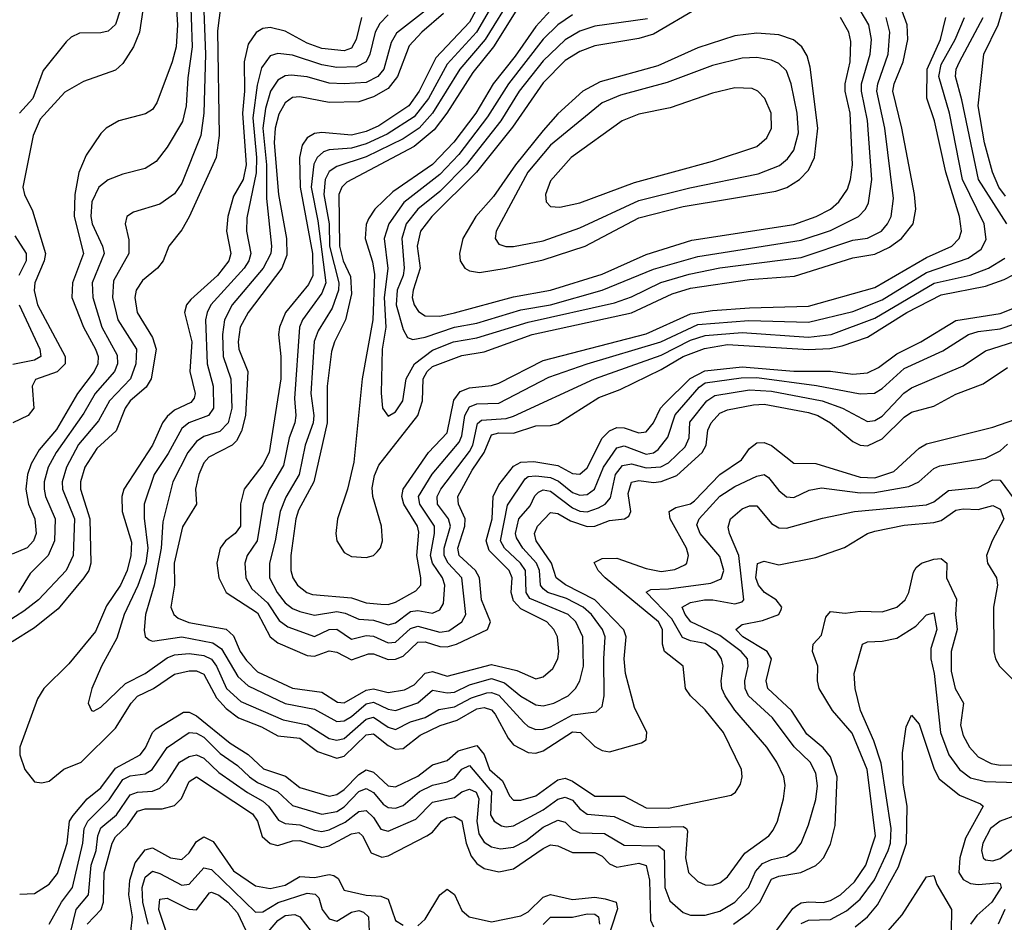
# Model space of a CAD drawing. Header units: inches. Extents: x 1305375 to 1407406, y 744550 to 841633.
# Tile 244 of 256: x 1341990 to 1344661, y 823355 to 825804. Entities that reach past the tile are written whole.
import ezdxf

# ---------------------------------------------------------------- set-up
doc = ezdxf.new("R2010")
doc.units = ezdxf.units.IN
doc.header["$MEASUREMENT"] = 0
doc.layers.add('B3842', color=7, linetype='Continuous')

msp = doc.modelspace()

# ---------------------------------------------------------------- linework, layer by layer
at = {"layer": 'B3842', "color": 5}
for points, elevation in [([(1342408.8, 825930), (1342418.1, 825790), (1342414.4, 825730), (1342404.1, 825690), (1342361.9, 825578.1), (1342350, 825560.2), (1342331.4, 825548.6), (1342259.3, 825530), (1342224.6, 825510), (1342210, 825495.4), (1342170, 825436.4), (1342150.4, 825389.6), (1342139.6, 825330), (1342137.4, 825270), (1342163.5, 825170), (1342133.3, 825090), (1342131.8, 825050), (1342163.4, 824970), (1342195.6, 824910), (1342202.5, 824890), (1342201.7, 824870), (1342192.2, 824850), (1342147.3, 824790), (1342090, 824692.6), (1342042.9, 824637.1), (1342021, 824599), (1342010.8, 824570), (1342006.5, 824530), (1342014.1, 824490), (1342031.4, 824450), (1342035, 824410), (1342027.8, 824390), (1342010, 824371.3), (1341970, 824354.2)], 1420), ([(1342452.1, 825890), (1342457.7, 825730), (1342445.8, 825645.8), (1342441.4, 825570), (1342431.8, 825528.2), (1342390, 825458.5), (1342360.3, 825419.7), (1342330, 825400.2), (1342270, 825384.8), (1342230, 825369.1), (1342205, 825350), (1342186, 825310), (1342182.9, 825270), (1342186.3, 825250), (1342215, 825190), (1342219.3, 825170), (1342186.5, 825090), (1342188.4, 825050), (1342212.5, 824970), (1342254.1, 824894.1), (1342255.4, 824870), (1342247.1, 824850), (1342194.5, 824790), (1342163.9, 824736.1), (1342088.6, 824630), (1342067.2, 824590), (1342056.3, 824550), (1342056.2, 824530), (1342060.3, 824510), (1342086.3, 824450), (1342084.2, 824390), (1342067.6, 824350), (1342018.1, 824301.9), (1341986.4, 824250)], 1440), ([(1343256.6, 825883.4), (1343210, 825797.5), (1343119.2, 825700.8), (1343074.1, 825610), (1343045.5, 825570), (1342964.2, 825515.8), (1342930, 825500.3), (1342890, 825490.9), (1342810, 825497.5), (1342790, 825494.9), (1342770, 825483.8), (1342756.8, 825463.2), (1342749.1, 825430), (1342751.3, 825350), (1342784.2, 825170), (1342785.3, 825110), (1342774, 825086), (1342711.4, 825010), (1342695.2, 824970), (1342692.1, 824950), (1342698.5, 824890), (1342698.2, 824830), (1342667.1, 824630), (1342650, 824596.7), (1342598.9, 824530), (1342589, 824491), (1342588.8, 824430), (1342575, 824410), (1342548.8, 824390), (1342534, 824370), (1342525, 824330), (1342530.4, 824290), (1342550.3, 824250.3), (1342634.9, 824194.9), (1342669.8, 824130), (1342690, 824113.9), (1342770, 824078.7), (1342790, 824077.5), (1342830, 824092), (1342850, 824088.5), (1342890, 824067.2), (1342936.7, 824083.3), (1342950, 824083.4), (1342990, 824068.7), (1343010, 824068.8), (1343030, 824077.6), (1343070, 824115.3), (1343090, 824116.6), (1343130, 824103.5), (1343150, 824102.8), (1343175.1, 824110), (1343259.6, 824150), (1343267.6, 824170), (1343243.3, 824230), (1343237.4, 824290), (1343226.5, 824310), (1343182.4, 824350), (1343178.8, 824370), (1343198.1, 824430), (1343198.2, 824450), (1343180.2, 824490), (1343178.8, 824510), (1343217.7, 824582.3), (1343250.5, 824629.5), (1343270, 824678.1), (1343290, 824683.3), (1343330, 824682.2), (1343390, 824702.3), (1343430, 824703.2), (1343450, 824708.9), (1343561.1, 824778.9), (1343619.2, 824800.8), (1343730, 824854.8), (1343790.2, 824889.8), (1343847.9, 824912.1), (1343910, 824922.4), (1344130, 824909.6), (1344187.9, 824912.1), (1344221.2, 824918.8), (1344290, 824942.7), (1344397.1, 825010), (1344490, 825057.4), (1344610, 825081.3), (1344660.8, 825099.2), (1344710, 825124.2)], 1620), ([(1343295.5, 825884.5), (1343229.7, 825770.3), (1343150, 825683.5), (1343099.3, 825590), (1343060, 825540), (1342987, 825493), (1342930, 825467.2), (1342890, 825455), (1342830, 825451.1), (1342814.4, 825445.6), (1342796.8, 825430), (1342787.9, 825412.1), (1342780.4, 825350), (1342798.6, 825258.6), (1342820.3, 825090), (1342810, 825062.1), (1342757.4, 824990), (1342749, 824970), (1342736, 824776), (1342739.6, 824730), (1342736.8, 824710), (1342721.5, 824670), (1342705.7, 824594.3), (1342667.6, 824530), (1342650.5, 824489.5), (1342634.2, 824390), (1342607, 824350), (1342600.7, 824330), (1342603.4, 824290), (1342619.8, 824259.8), (1342662.4, 824222.4), (1342694.4, 824174.4), (1342717.2, 824157.2), (1342790, 824130.4), (1342830, 824149.2), (1342850, 824150.6), (1342890, 824123.5), (1342930, 824133.8), (1342950, 824131.6), (1342990, 824113.3), (1343010, 824115.5), (1343050, 824152), (1343070, 824158.3), (1343130, 824142.7), (1343153.9, 824146.1), (1343189.5, 824170), (1343200.6, 824190), (1343189.7, 824290), (1343152.9, 824330), (1343141.7, 824350), (1343141.9, 824370), (1343158.9, 824430), (1343153, 824450), (1343123.9, 824490), (1343122.7, 824510), (1343132.4, 824530), (1343210, 824632.6), (1343219.3, 824650), (1343231.7, 824708.3), (1343242.5, 824717.5), (1343310, 824722), (1343330, 824728.8), (1343549.3, 824830), (1343730, 824893.9), (1343810, 824934.3), (1343850, 824947.3), (1343950, 824955.4), (1344130, 824942.4), (1344191.8, 824950), (1344310, 824994.3), (1344470.7, 825089.3), (1344568.8, 825111.2), (1344618.2, 825130), (1344662.6, 825157.4)], 1640), ([(1342489.1, 825850.9), (1342494.1, 825710), (1342489.4, 825550), (1342481.7, 825490), (1342430, 825360.2), (1342410, 825331.8), (1342370, 825303.8), (1342298.4, 825281.6), (1342280.3, 825270), (1342275.8, 825250), (1342286.3, 825206.3), (1342285.9, 825170), (1342244.8, 825095.2), (1342241.8, 825050), (1342256.7, 824990), (1342306.9, 824910), (1342305.5, 824870), (1342290.4, 824830), (1342233.9, 824770), (1342204, 824716), (1342150, 824651.5), (1342116.8, 824590), (1342105.2, 824550), (1342105.9, 824530), (1342138.3, 824450), (1342135, 824350), (1342115.8, 824310), (1342041.1, 824230), (1342001, 824199), (1341910, 824141.9)], 1460), ([(1343327.5, 825872.5), (1343252.7, 825750), (1343184.3, 825670), (1343110.4, 825550), (1343074.1, 825510), (1343030, 825480.6), (1342930, 825431.5), (1342850, 825406), (1342830, 825392.1), (1342819.1, 825370), (1342815.6, 825330), (1342829.3, 825250), (1342830.8, 825190), (1342855.7, 825090), (1342854.8, 825070), (1342838.2, 825021.8), (1342800.2, 824959.8), (1342789.3, 824930.7), (1342780, 824790), (1342787.7, 824730), (1342786, 824710), (1342764.9, 824650), (1342748.5, 824570), (1342711.8, 824508.2), (1342696.5, 824470), (1342683.4, 824390), (1342667.7, 824330), (1342668, 824290), (1342688.3, 824250), (1342710, 824222.3), (1342730, 824206.9), (1342750, 824198.4), (1342790, 824188.9), (1342850, 824198.5), (1342873.5, 824193.5), (1342910, 824177.4), (1342950, 824175.3), (1342990, 824162.1), (1343010, 824167.7), (1343050, 824198.9), (1343070, 824200.9), (1343110, 824194.2), (1343130, 824202.8), (1343140, 824220), (1343143.4, 824270), (1343136.9, 824290), (1343110, 824330), (1343104.8, 824350), (1343115.8, 824410), (1343115.2, 824430), (1343075.2, 824490), (1343072.4, 824510), (1343109.1, 824570.9), (1343182.1, 824657.9), (1343190, 824675.4), (1343197.3, 824730), (1343210, 824753.6), (1343230, 824761.6), (1343290, 824763.9), (1343425.6, 824834.4), (1343530, 824870.5), (1343729.9, 824930), (1343830, 824976.8), (1343968.3, 824988.3), (1344130, 824983.5), (1344250, 825012.3), (1344330, 825044), (1344450, 825118.2), (1344563, 825157), (1344598.3, 825181.7), (1344612.4, 825207.6), (1344606.6, 825250), (1344547.9, 825370), (1344512.5, 825550), (1344484.1, 825650), (1344490, 825682.3), (1344528.2, 825750), (1344553.2, 825810)], 1660), ([(1343350, 825849.1), (1343275.2, 825730), (1343219.2, 825660.8), (1343149.1, 825550), (1343114.8, 825505.2), (1343060.2, 825459.8), (1342877.2, 825362.8), (1342864.1, 825350), (1342856.2, 825330), (1342858, 825190), (1342867.4, 825150), (1342887.7, 825107.7), (1342890, 825060.4), (1342873.8, 824990), (1342844.1, 824930), (1342836.3, 824903.7), (1342823.9, 824810), (1342824.4, 824710), (1342788.4, 824550), (1342746.8, 824473.2), (1342738.8, 824450), (1342725.2, 824350), (1342725.2, 824310), (1342730.9, 824290), (1342743.3, 824270), (1342768.9, 824250), (1342784.7, 824244.7), (1342890, 824235.8), (1342930, 824222.1), (1342970, 824218), (1342990, 824217.1), (1343010, 824224.2), (1343065.2, 824254.8), (1343077.9, 824270), (1343078.8, 824290), (1343067.2, 824350), (1343073.3, 824413.3), (1343069.7, 824430), (1343031.8, 824490), (1343027, 824510), (1343030.7, 824530), (1343099.2, 824630), (1343150, 824683.4), (1343167.9, 824772.1), (1343184.9, 824795.1), (1343210, 824805.4), (1343270, 824811.3), (1343290, 824817.8), (1343410, 824879.3), (1343690, 824951.8), (1343810, 825005.9), (1343870, 825015.3), (1343970, 825022.7), (1344130, 825026.6), (1344310, 825077.4), (1344450, 825158.8), (1344518.7, 825190), (1344538.7, 825210), (1344545.3, 825230), (1344539.6, 825270), (1344503.1, 825390), (1344471.6, 825530), (1344451.5, 825591.5), (1344452.5, 825670), (1344488.5, 825750), (1344502.9, 825810)], 1680), ([(1343430, 825829.1), (1343390, 825785.9), (1343334.6, 825705.4), (1343274.5, 825630), (1343227.3, 825550), (1343168.3, 825471.7), (1343110, 825410.8), (1343002.6, 825337.4), (1342953.8, 825290), (1342936, 825264), (1342930, 825248.3), (1342927.5, 825210), (1342947, 825147), (1342952.4, 825112.4), (1342948.3, 824990), (1342919.3, 824830), (1342896.8, 824603.2), (1342879.2, 824530), (1342852.6, 824450), (1342847.8, 824410), (1342850.6, 824390), (1342870, 824358.9), (1342890, 824347.5), (1342930, 824345.3), (1342950, 824350.8), (1342959.8, 824360.2), (1342968.7, 824371.3), (1342974.1, 824390), (1342971.4, 824430), (1342947.9, 824510), (1342946.3, 824533.7), (1342952.3, 824567.7), (1342964.7, 824595.3), (1343069.9, 824730), (1343083, 824770), (1343084.8, 824830), (1343095.5, 824850), (1343110, 824863.1), (1343190, 824893), (1343250, 824903.3), (1343380.2, 824950), (1343650, 825008.4), (1343759.9, 825060.1), (1343810, 825075.9), (1343970, 825098.8), (1344091.9, 825108.1), (1344250, 825158), (1344310, 825167.8), (1344350, 825187), (1344382.6, 825210), (1344414.1, 825250), (1344421.5, 825290), (1344417.8, 825330), (1344383.4, 825510), (1344359.1, 825610), (1344362.1, 825630), (1344387, 825690), (1344400, 825750), (1344397.5, 825790), (1344374.1, 825854.1)], 1720), ([(1342535.3, 825844.7), (1342526.7, 825773.3), (1342531.3, 825490), (1342523.5, 825430), (1342450, 825269.1), (1342430, 825234), (1342394.6, 825190), (1342379.6, 825150), (1342363.8, 825130), (1342323.3, 825096.7), (1342306.4, 825070), (1342302.1, 825050), (1342309.1, 825010), (1342350, 824942.1), (1342360.5, 824910), (1342346.6, 824830), (1342333.1, 824806.9), (1342289.5, 824770), (1342276.1, 824750), (1342251.5, 824688.5), (1342199.1, 824640.9), (1342167.2, 824590), (1342154.8, 824550), (1342155, 824530), (1342180.6, 824450), (1342183.2, 824330), (1342177.2, 824310), (1342163.9, 824290), (1342094.6, 824205.4), (1342030, 824154.6), (1341970, 824116)], 1480), ([(1342323.8, 825830), (1342315.1, 825770), (1342299, 825730), (1342270, 825684.8), (1342250, 825666.7), (1342163.3, 825636.7), (1342112.3, 825607.7), (1342045.9, 825534.1), (1342026.8, 825490), (1341998.3, 825350), (1342002.8, 825330), (1342025.1, 825285.1), (1342060, 825170), (1342056.5, 825150), (1342031, 825090), (1342029.2, 825069.2), (1342038.7, 825030), (1342113.5, 824890), (1342113.7, 824870), (1342091.7, 824848.3), (1342032.6, 824827.4), (1342023.5, 824810), (1342028.1, 824750), (1342013, 824730), (1341971.8, 824710)], 1380), ([(1342262.4, 825830), (1342250, 825790.8), (1342230, 825772.7), (1342210, 825768.3), (1342152.7, 825767.3), (1342130, 825756.8), (1342115.9, 825744.1), (1342053.7, 825666.3), (1342025.8, 825590), (1341989.7, 825550)], 1360), ([(1343110, 825843.7), (1343012.7, 825767.3), (1342997.6, 825742.4), (1342977.8, 825670), (1342961.9, 825650), (1342930, 825634), (1342870, 825629.5), (1342830, 825632.2), (1342770, 825648.8), (1342726.5, 825653.5), (1342710, 825651.2), (1342690, 825640.3), (1342670.4, 825609.6), (1342657, 825563), (1342650, 825510), (1342659.4, 825410), (1342659.2, 825319.2), (1342673, 825190), (1342671.5, 825170), (1342650.8, 825130), (1342566.6, 825030), (1342545.7, 824990), (1342540, 824950), (1342541.7, 824890), (1342563.2, 824830), (1342565.6, 824750), (1342555.3, 824710), (1342532.8, 824687.2), (1342490, 824673), (1342470, 824660.1), (1342446.6, 824630), (1342405.6, 824550), (1342378.2, 824441.8), (1342374.2, 824370), (1342355.3, 824270), (1342331.3, 824190), (1342327.9, 824147.9), (1342330.6, 824130.6), (1342341.2, 824121.2), (1342350, 824118.3), (1342430, 824129.4), (1342513.9, 824113.9), (1342537.4, 824097.4), (1342582.2, 824022.2), (1342610, 823997.2), (1342710, 823949.3), (1342790, 823933.4), (1342850, 823899.8), (1342870, 823901.7), (1342890, 823913.5), (1342930, 823947.9), (1342950, 823952.3), (1342990, 823933.7), (1343010, 823930.3), (1343070, 823950.3), (1343110, 823985.4), (1343150, 823977.5), (1343170, 823980), (1343210, 823999.7), (1343270, 824016.5), (1343305.1, 824005.1), (1343350, 823969.2), (1343390, 823945.7), (1343410, 823942.3), (1343438.9, 823950), (1343478.5, 823970), (1343497.9, 823990), (1343509.7, 824010.3), (1343519.9, 824050), (1343517.9, 824130), (1343498.6, 824170), (1343477.8, 824190), (1343374.1, 824234.1), (1343363.7, 824250), (1343362.4, 824310), (1343348.6, 824330), (1343305.2, 824370), (1343294.4, 824390), (1343313.3, 824486.7), (1343361.2, 824558.8), (1343370, 824564.9), (1343390, 824566.5), (1343430, 824561.6), (1343452, 824552), (1343490, 824521.2), (1343510, 824514.2), (1343530, 824516.3), (1343549.4, 824530.6), (1343573.5, 824590), (1343610, 824642.8), (1343630, 824647.5), (1343690, 824625.2), (1343710, 824628.7), (1343722, 824638), (1343748.2, 824671.8), (1343768.2, 824731.8), (1343833.1, 824806.9), (1343850, 824818.6), (1343947.3, 824832.7), (1343990, 824833), (1344151.8, 824811.8), (1344270, 824789.2), (1344308.9, 824791.1), (1344330, 824803.1), (1344390, 824857.9), (1344494.2, 824905.8), (1344564.1, 824950), (1344590, 824957.8), (1344650, 824964.9), (1344730, 824992.2)], 1560), ([(1343139.6, 825820.4), (1343081.2, 825770), (1343047, 825733), (1343015.4, 825650), (1342990, 825617.5), (1342950, 825594.6), (1342910, 825580.9), (1342830, 825579.3), (1342750, 825594.6), (1342730, 825592.6), (1342710, 825578.4), (1342692.7, 825547.3), (1342683.4, 825510), (1342680, 825470), (1342692.4, 825330), (1342713.9, 825210), (1342714.5, 825165.5), (1342701.4, 825130), (1342609.5, 825010), (1342588, 824970), (1342582.5, 824930), (1342584.5, 824910), (1342609.1, 824849.1), (1342602.9, 824730), (1342591.9, 824688.1), (1342578.2, 824661.8), (1342566.2, 824650), (1342503.2, 824616.8), (1342490, 824601.6), (1342475.8, 824570), (1342467.4, 824530), (1342470.1, 824490), (1342431.5, 824428.5), (1342408.9, 824330), (1342409.8, 824270), (1342400.3, 824210), (1342408.1, 824190), (1342420.4, 824180.4), (1342448.9, 824168.9), (1342550.4, 824150.4), (1342570, 824132.1), (1342588.4, 824090), (1342605.2, 824065.2), (1342635.2, 824035.2), (1342730, 823990.5), (1342810, 823979.8), (1342852.5, 823952.5), (1342870, 823950.3), (1342930, 823984.7), (1342950, 823988.7), (1342990, 823979), (1343033.9, 823986.1), (1343060.1, 823999.9), (1343090, 824030.9), (1343110, 824035.8), (1343150, 824023.1), (1343270, 824054.7), (1343338.7, 824038.7), (1343390, 824016), (1343410, 824020.9), (1343436.3, 824043.7), (1343449.9, 824070), (1343452.9, 824090), (1343448.8, 824130), (1343439.5, 824150), (1343420.1, 824170), (1343350, 824205.9), (1343330, 824227.8), (1343323.7, 824250), (1343326.3, 824290), (1343318.3, 824310), (1343264.1, 824364.1), (1343255.5, 824390), (1343271.6, 824450), (1343274.2, 824510), (1343290, 824541.8), (1343330, 824593), (1343350, 824603.3), (1343385.1, 824605.1), (1343450, 824594.5), (1343490, 824573.1), (1343510, 824570.8), (1343530, 824588.1), (1343570, 824668.3), (1343590, 824688.8), (1343610, 824697.6), (1343630, 824696.9), (1343670, 824682.9), (1343690, 824686.1), (1343709.6, 824710), (1343728.8, 824750), (1343738.8, 824761.2), (1343809.4, 824830.6), (1343849, 824851), (1343950, 824862.1), (1344090, 824850.2), (1344190, 824850.7), (1344250, 824842.2), (1344290, 824845.5), (1344319.9, 824860.1), (1344370, 824897.2), (1344434.5, 824930), (1344530, 824988), (1344650, 825007.2), (1344730, 825038.2)], 1580), ([(1343693.6, 825806.4), (1343550, 825786.7), (1343510, 825772.4), (1343470, 825749.4), (1343410, 825692.6), (1343344.8, 825610), (1343295, 825530), (1343200.9, 825410), (1343130, 825337.9), (1343070, 825289.7), (1343038.8, 825250), (1343027.2, 825210), (1343033.4, 825130), (1343030.7, 825110), (1343014.2, 825070), (1343011.7, 825030), (1343030, 824963.6), (1343041.8, 824941.8), (1343056.2, 824936.2), (1343090, 824943.1), (1343170, 824970), (1343230, 824980.8), (1343350, 825016.4), (1343430, 825030), (1343570, 825070), (1343710, 825127.6), (1343830, 825161.6), (1344110, 825205.9), (1344190, 825232.1), (1344265.9, 825270), (1344284.5, 825290), (1344292.6, 825307.4), (1344301.7, 825370), (1344289.9, 825530.1), (1344273.5, 825610), (1344274, 825630), (1344297.6, 825710), (1344301.1, 825750), (1344294.2, 825790), (1344270.3, 825830)], 1760), ([(1343830, 825835.2), (1343710, 825764.4), (1343670, 825753.3), (1343550, 825733.4), (1343510, 825717.9), (1343470, 825693.3), (1343410, 825632.8), (1343327.4, 825512.6), (1343229.3, 825390.7), (1343108.5, 825270), (1343077.1, 825230), (1343068.8, 825190), (1343076.1, 825130), (1343057.3, 825070), (1343055.2, 825050), (1343060.7, 825030), (1343072.1, 825012.1), (1343090, 825000.6), (1343130, 824999.3), (1343170, 825008.4), (1343330, 825052.1), (1343430, 825070), (1343570, 825113.6), (1343690, 825167.1), (1343814, 825206), (1344090, 825248.4), (1344150.5, 825270), (1344190, 825290.1), (1344212.5, 825310), (1344235.5, 825344.5), (1344244.5, 825370), (1344249.4, 825410), (1344243.5, 825550), (1344229.5, 825610), (1344229.3, 825630), (1344242.8, 825690), (1344244.6, 825744.6), (1344239.8, 825770), (1344217, 825810)], 1780), ([(1344664.8, 825324.8), (1344646.9, 825350), (1344629.1, 825390), (1344607.4, 825470), (1344590.2, 825570), (1344605.9, 825710), (1344644.9, 825790), (1344656.5, 825830)], 1620), ([(1342917.2, 825810), (1342903.1, 825750), (1342890, 825726.4), (1342870, 825719.5), (1342810, 825725.5), (1342770, 825740.2), (1342710, 825772.8), (1342670, 825783.1), (1342650, 825779.9), (1342631.2, 825768.8), (1342610, 825737.9), (1342598.6, 825690), (1342599.8, 825610), (1342594.7, 825550), (1342604.7, 825410), (1342596.4, 825370), (1342570, 825325.2), (1342554.7, 825270), (1342551.5, 825230), (1342563, 825170), (1342557.1, 825150), (1342526.6, 825110), (1342454.7, 825045.3), (1342442.3, 825030), (1342437, 825010), (1342457.1, 824930), (1342452, 824850), (1342466, 824790), (1342463.1, 824776.9), (1342454.5, 824765.5), (1342410, 824744.8), (1342390, 824727.5), (1342377.3, 824710), (1342350.3, 824650), (1342272.4, 824530), (1342266.8, 824510), (1342268.3, 824470), (1342293, 824387), (1342291.5, 824350), (1342281.6, 824310), (1342263.3, 824270), (1342225.9, 824214.1), (1342196.1, 824143.9), (1342123.7, 824056.3), (1342055.1, 823990), (1342038.3, 823961.7), (1341990.2, 823830), (1341990.2, 823810), (1342003.8, 823770), (1342030, 823736.5), (1342050, 823733.4), (1342070, 823738.4), (1342109.6, 823770.4), (1342157.2, 823790), (1342250, 823882.4), (1342292.9, 823950), (1342310, 823969.2), (1342353.3, 823990), (1342410, 824028.8), (1342450, 824037.1), (1342470, 824037.5), (1342490, 824028.7), (1342523.9, 823963.9), (1342550, 823935.1), (1342583.5, 823910), (1342645.7, 823885.7), (1342690, 823861.5), (1342750, 823854.8), (1342798.4, 823818.4), (1342850, 823800.5), (1342870, 823806.4), (1342930, 823864), (1342950, 823866.4), (1342990, 823834.8), (1343010, 823825.1), (1343030, 823827), (1343076.7, 823863.3), (1343130.5, 823889.5), (1343176.5, 823903.5), (1343230, 823934.7), (1343250, 823938.4), (1343270, 823931.7), (1343279.8, 823919.8), (1343315.1, 823855.1), (1343330, 823836.8), (1343370, 823815.7), (1343390, 823814.4), (1343410, 823820.3), (1343490, 823871.9), (1343511.6, 823870), (1343550, 823831.8), (1343570, 823821.1), (1343590, 823818.2), (1343677.4, 823842.6), (1343689.8, 823850.2), (1343691.2, 823870), (1343658.2, 823938.2), (1343633.9, 824030), (1343630.2, 824070), (1343635.4, 824130), (1343628.7, 824148.7), (1343550.5, 824230), (1343471, 824271), (1343445.8, 824290), (1343432.7, 824330), (1343391.2, 824390), (1343386.4, 824410), (1343395, 824430), (1343430, 824466.9), (1343450, 824463.9), (1343484.4, 824444.4), (1343530, 824429), (1343550, 824430), (1343590, 824445), (1343630.9, 824450), (1343643, 824457), (1343648, 824470), (1343641.2, 824518.8), (1343650, 824549.6), (1343670, 824553.4), (1343710, 824548.1), (1343730, 824550.8), (1343772.5, 824567.5), (1343841.9, 824630), (1343852.4, 824650), (1343856.7, 824690), (1343865.8, 824710), (1343890, 824736.3), (1343910, 824745.3), (1343980.8, 824759.2), (1344010, 824760.7), (1344130, 824738.6), (1344155.7, 824730), (1344189.6, 824710), (1344250, 824660.1), (1344270, 824649.5), (1344290, 824647.9), (1344330, 824667.3), (1344390, 824725.4), (1344410, 824738.8), (1344470, 824755.3), (1344530, 824788.4), (1344604.2, 824815.8), (1344670, 824860.6)], 1520), ([(1342990, 825816.9), (1342966.7, 825793.3), (1342954.3, 825770), (1342939.8, 825710), (1342929.7, 825690), (1342903.8, 825676.2), (1342850, 825674.3), (1342810, 825681.6), (1342730, 825707.4), (1342690, 825712.4), (1342670, 825705.6), (1342646.3, 825673.7), (1342634.1, 825625.9), (1342622.4, 825537.6), (1342632.5, 825430), (1342631.4, 825388.6), (1342606.5, 825266.5), (1342605.8, 825230), (1342616.7, 825170), (1342612, 825150), (1342599.4, 825130), (1342508.8, 825030), (1342498.2, 825010), (1342494.4, 824990), (1342498.3, 824870), (1342514.9, 824810), (1342516.2, 824750), (1342502.7, 824730), (1342449.3, 824710.7), (1342430, 824694.5), (1342393, 824627), (1342354.7, 824570), (1342327.9, 824490), (1342327.9, 824452.1), (1342337.9, 824370), (1342331.9, 824330), (1342310.9, 824269.1), (1342273.7, 824190), (1342253.7, 824126.3), (1342212.1, 824050), (1342185.4, 823990), (1342176.1, 823950), (1342184.9, 823930), (1342190, 823928.1), (1342210, 823938.9), (1342277.2, 824002.8), (1342330.4, 824030), (1342390, 824072.8), (1342410, 824080.7), (1342450, 824084.7), (1342490, 824079.4), (1342510, 824068.9), (1342523.7, 824050), (1342551.4, 823990), (1342590, 823954.6), (1342704.8, 823904.8), (1342771.3, 823891.3), (1342830, 823854.3), (1342850, 823849.1), (1342870, 823854), (1342930, 823906.7), (1342950, 823911.7), (1342990, 823885.1), (1343010, 823878.2), (1343050, 823898.7), (1343090, 823910.8), (1343127.3, 823932.7), (1343170, 823939.6), (1343215.7, 823964.3), (1343257.4, 823977.4), (1343270, 823978.7), (1343290, 823971.2), (1343357.7, 823897.7), (1343370, 823886.6), (1343390, 823878.7), (1343410, 823879), (1343430, 823885.8), (1343490, 823918), (1343553.7, 823926.3), (1343570, 823940.9), (1343575.9, 823970), (1343574.7, 824070), (1343578.9, 824130), (1343571.4, 824150), (1343541.4, 824190), (1343518.8, 824210), (1343473.7, 824233.7), (1343423.2, 824250), (1343410, 824259.6), (1343403.3, 824270), (1343400.7, 824310), (1343392, 824330), (1343355, 824370), (1343338.2, 824398.2), (1343335.3, 824410), (1343344.5, 824450), (1343375, 824485), (1343387.7, 824512.3), (1343397.4, 824522.6), (1343410, 824528.7), (1343430, 824525), (1343490, 824479.7), (1343510, 824471.1), (1343530, 824468.6), (1343560.7, 824479.3), (1343578.9, 824490), (1343593.3, 824506.7), (1343606.6, 824570), (1343625.9, 824594.1), (1343650, 824598.8), (1343690, 824588.4), (1343729.3, 824590.7), (1343750, 824602.1), (1343795.1, 824644.9), (1343806.4, 824670), (1343808.2, 824711.8), (1343854.2, 824770), (1343875.6, 824784.4), (1343970, 824799.7), (1344030, 824796.4), (1344166.8, 824770), (1344222.6, 824750), (1344290, 824714.3), (1344310, 824716.5), (1344330, 824728), (1344388.9, 824791.1), (1344410, 824805.5), (1344550, 824865), (1344610, 824905.6), (1344710, 824937.3)], 1540), ([(1343490, 825817.1), (1343450, 825789.9), (1343410, 825750.8), (1343315.9, 825630), (1343259.6, 825540.4), (1343181.7, 825438.3), (1343130, 825384.1), (1343031.9, 825308.1), (1342991.3, 825250), (1342979.3, 825210), (1342988.8, 825128.8), (1342978.5, 825050), (1342983.4, 824970), (1342973.3, 824910), (1342970.6, 824790.6), (1342974.4, 824750), (1342990, 824728.6), (1343010, 824740.5), (1343029.3, 824770), (1343038.9, 824830), (1343061, 824870), (1343110, 824907), (1343167, 824930), (1343230, 824941), (1343370, 824983.7), (1343604, 825036), (1343650, 825052), (1343729.3, 825090.7), (1343806.1, 825113.9), (1343890, 825130.9), (1344110, 825158.6), (1344250, 825206.2), (1344290, 825210.9), (1344328, 825230), (1344344.8, 825250), (1344354.5, 825270), (1344360.7, 825319.3), (1344337.2, 825510), (1344315.9, 825610), (1344317.8, 825630), (1344346.1, 825710), (1344350.9, 825770), (1344340.7, 825810)], 1740), ([(1344667.8, 825250), (1344591.2, 825370), (1344546.1, 825586.1), (1344528.6, 825650), (1344530.9, 825670), (1344539.8, 825690), (1344603.9, 825810)], 1640), ([(1341977.2, 825217.2), (1342007.8, 825170), (1342007.2, 825150), (1341987.6, 825110)], 1360), ([(1341988.7, 825030), (1342045, 824910), (1342047.3, 824890), (1342030, 824880.4), (1341971.8, 824868.2)], 1360), ([(1341990, 823431.6), (1342030, 823433.4), (1342070, 823459.1), (1342092.4, 823487.6), (1342118.5, 823570), (1342125.4, 823630), (1342135.3, 823644.7), (1342173.4, 823690), (1342210, 823720.5), (1342250, 823773.9), (1342316.9, 823810), (1342331.3, 823828.7), (1342350.2, 823869.8), (1342360, 823880), (1342434.8, 823925.2), (1342450, 823925.7), (1342470, 823915.1), (1342561, 823841), (1342610.2, 823810.2), (1342651.6, 823771.6), (1342711.5, 823751.5), (1342750, 823721.1), (1342830, 823697.7), (1342850, 823702.1), (1342870, 823715.9), (1342910, 823756.3), (1342930, 823768.5), (1342950, 823762.9), (1342990, 823725.1), (1343010, 823722.7), (1343070, 823751.7), (1343110, 823782.5), (1343150, 823794.6), (1343179.8, 823820.2), (1343230, 823834.9), (1343250, 823810.6), (1343264.5, 823770), (1343299.5, 823739.5), (1343318.6, 823698.6), (1343330, 823686.7), (1343350, 823686.3), (1343390, 823698.1), (1343450, 823741.7), (1343470, 823746.2), (1343490, 823738.3), (1343550, 823697.9), (1343630, 823697.2), (1343690, 823665.4), (1343750, 823664.8), (1343920, 823700), (1343931.8, 823708.2), (1343945.5, 823730), (1343950.5, 823750), (1343948.7, 823770), (1343899.5, 823870), (1343850, 823932.1), (1343809.9, 823970), (1343796.1, 823990), (1343789.9, 824050), (1343739.6, 824090), (1343734, 824110), (1343734, 824150), (1343723.6, 824170), (1343578.1, 824290), (1343559.1, 824310), (1343549, 824331), (1343570, 824342.3), (1343610, 824343.6), (1343690, 824315), (1343730, 824307.3), (1343767.9, 824312.1), (1343794.8, 824325.2), (1343800.2, 824330), (1343804.5, 824350), (1343799.4, 824370), (1343754.6, 824450), (1343752.4, 824470), (1343770, 824480.5), (1343810, 824490.3), (1343821.1, 824498.9), (1343890, 824570.1), (1343948.7, 824610), (1343970, 824641), (1343990, 824655.9), (1344010, 824656.6), (1344030, 824648.5), (1344090, 824601.1), (1344150, 824599.7), (1344270, 824563), (1344310, 824561.1), (1344361.3, 824578.7), (1344430, 824641.6), (1344450, 824653.7), (1344630, 824698.6), (1344690, 824719.5)], 1480), ([(1342070, 823350.1), (1342103.1, 823410), (1342132.9, 823450), (1342161, 823570), (1342164.6, 823610), (1342175.1, 823630), (1342232.7, 823687.3), (1342270, 823742.3), (1342290, 823752.3), (1342330, 823758.2), (1342349.5, 823770), (1342390, 823829.7), (1342450, 823870.6), (1342470, 823868.7), (1342490, 823857.2), (1342533.6, 823813.6), (1342580.9, 823780.9), (1342613.1, 823750), (1342635, 823735), (1342689.7, 823709.7), (1342730, 823672.4), (1342810, 823648.6), (1342850, 823655.5), (1342870, 823668.4), (1342910, 823710), (1342930, 823718.1), (1342950, 823707.1), (1342976, 823676), (1342990, 823667.1), (1343010, 823665.3), (1343030, 823672.6), (1343075.1, 823710), (1343110, 823727.2), (1343150, 823736.2), (1343170, 823745.9), (1343190, 823770.4), (1343210, 823781.1), (1343270.4, 823710.4), (1343267.3, 823647.3), (1343277.4, 823630), (1343297.4, 823617.4), (1343310, 823614.2), (1343330, 823617.1), (1343410, 823660.2), (1343450, 823689.8), (1343470, 823694.7), (1343490, 823686.6), (1343510, 823663.2), (1343530, 823648.7), (1343602.7, 823642.7), (1343656.8, 823616.8), (1343690, 823612.1), (1343790, 823615.1), (1343799.4, 823610), (1343802.2, 823602.2), (1343796, 823530), (1343804.6, 823490), (1343830, 823466), (1343850, 823457.3), (1343870, 823455.9), (1343890, 823462.4), (1343910, 823478.4), (1343957.1, 823542.9), (1344022.6, 823590), (1344034.7, 823605.3), (1344046.1, 823630), (1344062.2, 823690), (1344066.5, 823726.5), (1344063.2, 823750), (1344043.9, 823790), (1344017.5, 823830), (1343930.7, 823930.7), (1343904, 823970), (1343895.3, 823990), (1343893.2, 824010), (1343898.2, 824050), (1343894.2, 824070), (1343881.1, 824090), (1343850, 824111.9), (1343810, 824119.1), (1343788.3, 824128.3), (1343759.1, 824179), (1343689.5, 824250.5), (1343702.2, 824257.8), (1343750, 824259.6), (1343864.8, 824275.2), (1343893.2, 824286.8), (1343900.6, 824310), (1343890, 824347.7), (1343836, 824410), (1343826.8, 824433.2), (1343833.3, 824450), (1343890, 824511), (1343930, 824537.3), (1343990, 824565.5), (1344010, 824570.1), (1344022, 824562), (1344050, 824526.4), (1344070, 824509.3), (1344090, 824508.1), (1344132.1, 824527.9), (1344165.7, 824534.3), (1344270, 824520.5), (1344310, 824521.4), (1344402.5, 824537.5), (1344429.7, 824550.3), (1344470, 824586.3), (1344486.4, 824593.6), (1344610, 824614.5), (1344650, 824634.3), (1344670, 824652.4)], 1460), ([(1342128.6, 823330), (1342143.4, 823390), (1342176.4, 823430), (1342184.1, 823510), (1342197.8, 823550), (1342201.7, 823590), (1342210, 823611.6), (1342252.8, 823647.2), (1342290, 823700.7), (1342310, 823708.1), (1342350, 823710.9), (1342370, 823719.2), (1342390, 823737.1), (1342423.9, 823790), (1342450, 823805.5), (1342470, 823809.8), (1342490, 823800.9), (1342530, 823762), (1342607.7, 823707.7), (1342650, 823683.8), (1342665.4, 823670), (1342692.4, 823632.4), (1342710, 823623.1), (1342750, 823619.4), (1342790, 823605), (1342810, 823601.6), (1342830, 823606.1), (1342873.2, 823626.8), (1342910, 823655.9), (1342930, 823658.5), (1342950, 823639.9), (1342970, 823608.2), (1342990, 823602.4), (1343065.2, 823634.8), (1343110, 823681.2), (1343170, 823693.6), (1343190, 823708.9), (1343210, 823716.5), (1343228.5, 823708.5), (1343235.5, 823690), (1343229.9, 823630), (1343235.6, 823595.6), (1343250, 823572.5), (1343270, 823559.6), (1343294.2, 823554.2), (1343330, 823558.8), (1343363.3, 823576.7), (1343410, 823613.2), (1343450, 823632.2), (1343470, 823627), (1343490, 823607.3), (1343510, 823597.7), (1343576.4, 823596.4), (1343630, 823565), (1343722.9, 823562.9), (1343738.3, 823550), (1343740.6, 823450), (1343753.7, 823413.7), (1343790, 823382.2), (1343810, 823374.8), (1343850, 823375.1), (1343890, 823385.9), (1343930.3, 823410), (1343967.3, 823450), (1343986.7, 823493.3), (1344005, 823515), (1344030, 823525.7), (1344070, 823534.5), (1344094.9, 823550), (1344110, 823570.2), (1344130, 823619.6), (1344150, 823688.9), (1344154.7, 823725.3), (1344150, 823760.3), (1344134.2, 823790), (1344091.4, 823831.4), (1344032.5, 823910), (1343967.1, 823970), (1343958, 823990), (1343957.1, 824010), (1343966.4, 824050), (1343964.2, 824070), (1343947, 824090), (1343890, 824133.4), (1343811.2, 824170), (1343795.3, 824190), (1343787.5, 824210), (1343810, 824223.1), (1343847.6, 824230), (1343870.2, 824230.2), (1343930, 824219.4), (1343950, 824224.6), (1343954.6, 824230), (1343940.9, 824350), (1343915.5, 824410), (1343912.3, 824427.7), (1343918.1, 824450), (1343950, 824477), (1343970, 824485.2), (1343990, 824485), (1344030, 824437.5), (1344050, 824425.5), (1344070, 824424.6), (1344168.1, 824451.9), (1344254.7, 824470), (1344450, 824487.9), (1344470, 824495.8), (1344510, 824526.8), (1344590, 824535.2), (1344630, 824555.4), (1344650, 824554.8), (1344698, 824490)], 1440), ([(1343926.8, 823350), (1343970, 823381.5), (1343998.1, 823410), (1344030, 823472.1), (1344050, 823480.3), (1344109.4, 823490.6), (1344150, 823509.7), (1344160.7, 823519.3), (1344170.7, 823530), (1344190, 823567.5), (1344202.5, 823617.5), (1344208, 823750), (1344190, 823804), (1344170, 823828.2), (1344125.4, 823865.4), (1344083.7, 823930), (1344019.5, 823990), (1344014.9, 824010), (1344029.9, 824070), (1344018.2, 824090), (1343952.3, 824130), (1343932.9, 824150), (1343950, 824163.1), (1344005.5, 824174.5), (1344049.9, 824190), (1344056, 824204), (1344057.8, 824210), (1344042.5, 824230), (1344011.1, 824250), (1343994.2, 824270), (1343987.1, 824290), (1343991.4, 824328.6), (1344010, 824335.1), (1344050, 824325.1), (1344150, 824345.3), (1344228, 824372), (1344289.8, 824410), (1344310, 824416.5), (1344390, 824432.6), (1344470, 824439.6), (1344490, 824445.5), (1344530, 824473.1), (1344550, 824477), (1344590, 824475.6), (1344630, 824486.2), (1344650, 824475.9), (1344660.5, 824450), (1344628.1, 824390), (1344612.6, 824350), (1344615.4, 824330), (1344640.4, 824290), (1344642.7, 824270), (1344632.4, 824210), (1344633, 824090), (1344637.3, 824070), (1344648.4, 824050), (1344709.1, 823990)], 1420), ([(1344041.4, 823330), (1344087.5, 823392.5), (1344098.7, 823401.3), (1344110, 823407.8), (1344130, 823410.7), (1344170, 823409.3), (1344190, 823414.7), (1344217.2, 823430), (1344254.7, 823465.3), (1344285.6, 823510), (1344311.8, 823590), (1344289.1, 823770), (1344248.6, 823868.6), (1344195.2, 823930), (1344159.5, 823990), (1344154.5, 824010), (1344155.7, 824050), (1344141.2, 824090), (1344143, 824110), (1344165.2, 824134.7), (1344177.1, 824182.9), (1344190, 824198.8), (1344230, 824194.1), (1344270, 824199.3), (1344330, 824197.8), (1344370, 824210.1), (1344392.7, 824230), (1344401.9, 824250), (1344414.6, 824305.4), (1344422.3, 824317.7), (1344436.8, 824330), (1344470, 824340.6), (1344490, 824342.2), (1344505, 824330), (1344504.1, 824290), (1344531.7, 824231.7), (1344528.5, 824190), (1344533.3, 824150), (1344517.5, 824090), (1344517, 824037), (1344528.4, 823990), (1344550.5, 823950), (1344542.1, 823890), (1344550, 823862.3), (1344566.7, 823830), (1344590, 823804.3), (1344625.8, 823785.8), (1344650, 823781.6), (1344697.4, 823782.6)], 1380), ([(1344110, 823352.2), (1344130, 823361.2), (1344190, 823363), (1344233.6, 823386.4), (1344270, 823418.1), (1344309.4, 823470.6), (1344346.6, 823550), (1344352.5, 823570), (1344354.5, 823610), (1344327.3, 823787.3), (1344307.8, 823847.8), (1344271.4, 823930), (1344256.5, 823990), (1344253.8, 824030), (1344276.3, 824110), (1344290, 824116.1), (1344330, 824117.7), (1344370, 824126.3), (1344421.7, 824158.3), (1344450, 824189.3), (1344470, 824194.7), (1344478.6, 824150), (1344462, 824098), (1344461.7, 824070), (1344471.4, 824030), (1344488, 823870), (1344511.3, 823810), (1344539.7, 823770), (1344570, 823747.3), (1344610, 823737.3), (1344695, 823735)], 1360), ([(1344256.8, 823343.2), (1344290, 823370.1), (1344317.6, 823402.4), (1344374.1, 823505.9), (1344396.4, 823570), (1344397.6, 823670), (1344386.9, 823733.1), (1344385, 823815), (1344394.8, 823885.2), (1344410, 823917.6), (1344430, 823893.1), (1344470.7, 823770.7), (1344484.9, 823744.9), (1344540.2, 823700.2), (1344597.1, 823677.1), (1344603.8, 823670), (1344556, 823584), (1344540.6, 823530), (1344538.4, 823490), (1344550, 823471.4), (1344570, 823460.8), (1344590, 823458.2), (1344642.7, 823462.7), (1344650, 823460.2), (1344653.2, 823450), (1344627.4, 823410), (1344586.4, 823373.6), (1344569.9, 823350.1)], 1340), ([(1342172.9, 823350), (1342211.2, 823390), (1342217.2, 823410), (1342219.5, 823490), (1342241.3, 823570), (1342250, 823587.4), (1342282.2, 823617.8), (1342310, 823657.2), (1342330, 823663.5), (1342376.6, 823663.4), (1342410, 823672.1), (1342428.8, 823691.2), (1342450, 823737), (1342469.9, 823750.1), (1342621.7, 823650), (1342635.4, 823630), (1342647.7, 823587.7), (1342670, 823568.7), (1342690, 823563.6), (1342730, 823576), (1342750, 823577.5), (1342810, 823557.9), (1342830, 823563.1), (1342890, 823595.3), (1342910, 823598.9), (1342919.9, 823590), (1342943.5, 823543.5), (1342972.4, 823532.4), (1342990, 823535.2), (1343094.3, 823590), (1343110, 823599.9), (1343134.8, 823630), (1343150, 823639), (1343170, 823642.1), (1343190, 823631), (1343201.4, 823570), (1343214.6, 823534.6), (1343230, 823514.6), (1343250, 823501.1), (1343290, 823492), (1343330, 823500.2), (1343410, 823555.8), (1343430, 823565.1), (1343450, 823562.5), (1343490, 823544.4), (1343550, 823544.6), (1343570, 823535), (1343590, 823513.5), (1343610, 823505.2), (1343670, 823515.7), (1343690, 823509.5), (1343699.1, 823470), (1343701.1, 823361.1), (1343710, 823342.6)], 1420), ([(1344694.2, 823645.8), (1344650, 823629.9), (1344624, 823610), (1344603, 823570), (1344599.1, 823550), (1344603.9, 823530), (1344610, 823525), (1344630, 823522.4), (1344650, 823528.4), (1344707.8, 823572.2)], 1360), ([(1342291.4, 823330), (1342296.2, 823370), (1342286.2, 823430), (1342289, 823470), (1342303, 823517), (1342330, 823551.7), (1342350, 823557.1), (1342399.3, 823530), (1342430, 823525.6), (1342450, 823543.4), (1342470, 823574.5), (1342490, 823587.3), (1342514.7, 823574.7), (1342570, 823494.7), (1342630, 823454), (1342670, 823446.8), (1342710, 823456.3), (1342750, 823479.6), (1342790, 823477.1), (1342830, 823484.6), (1342842, 823482), (1342853.7, 823473.7), (1342870, 823442.8), (1342930, 823428.8), (1342970, 823426.3), (1342990, 823418.3), (1343010, 823359.8), (1343030, 823347.3)], 1380), ([(1342338.3, 823350), (1342324, 823410), (1342322.3, 823450), (1342330, 823477.9), (1342350, 823493.8), (1342370, 823488.1), (1342430, 823456.3), (1342450, 823458.7), (1342490, 823503), (1342510, 823498.8), (1342630, 823383.2), (1342650, 823383.9), (1342691.4, 823408.6), (1342770, 823434.7), (1342791.6, 823431.6), (1342801.9, 823421.9), (1342810.8, 823390), (1342830, 823365), (1342850, 823358.8), (1342890, 823382.5), (1342910, 823386.9), (1342922.8, 823382.8), (1342936, 823370), (1342938.4, 823330)], 1360), ([(1344326.3, 823310), (1344384.4, 823375.6), (1344450, 823478.4), (1344470, 823482), (1344478.2, 823458.2), (1344518.1, 823390), (1344517.6, 823330)], 1320), ([(1343070, 823345.7), (1343090, 823363.6), (1343130, 823430.1), (1343150, 823444.9), (1343170, 823430.6), (1343190, 823387.4), (1343209.5, 823370), (1343270, 823356.9), (1343350, 823372.8), (1343370, 823384.1), (1343410, 823423.2), (1343430, 823430.8), (1343490, 823417), (1343550, 823423.9), (1343578.9, 823418.9), (1343608.4, 823410), (1343611.7, 823391.7), (1343578.2, 823290)], 1380), ([(1342387.8, 823330), (1342367.5, 823390), (1342370, 823418.5), (1342390, 823420.5), (1342450, 823390.8), (1342470, 823388.9), (1342505, 823435), (1342510, 823437.2), (1342530, 823428.7), (1342554.4, 823410), (1342581, 823381), (1342610, 823319.8)], 1340), ([(1344662.9, 823390), (1344645, 823350)], 1360), ([(1342665.1, 823330), (1342690, 823359.8), (1342710, 823373.8), (1342736.8, 823376.8), (1342749.8, 823369.8), (1342781.1, 823330)], 1340), ([(1343410.3, 823349.7), (1343430, 823369.1), (1343490, 823368.9), (1343530, 823378), (1343550, 823377.4), (1343560.1, 823370), (1343563, 823350)], 1360)]:
    msp.add_lwpolyline(points, dxfattribs=dict(at, elevation=elevation))
for points, elevation in [([(1343990, 825767.7), (1343930, 825759.9), (1343830, 825727.6), (1343721.6, 825678.4), (1343564.5, 825635.5), (1343517.6, 825610), (1343450, 825548.3), (1343410, 825503.7), (1343335.2, 825410), (1343275.8, 825324.2), (1343227.4, 825270), (1343192.3, 825210), (1343183.1, 825170), (1343185.4, 825150), (1343198.1, 825130), (1343210, 825122.7), (1343237.9, 825117.9), (1343310, 825129.6), (1343410, 825152.2), (1343524.3, 825190), (1343670, 825266.3), (1343790, 825297.5), (1344041.5, 825338.5), (1344071.4, 825348.6), (1344106.1, 825370), (1344130, 825396.1), (1344146.1, 825430), (1344155.5, 825510), (1344135, 825675), (1344126.3, 825706.3), (1344112.1, 825730), (1344089.4, 825749.4), (1344050, 825762.7)], 1820), ([(1343990, 825701.5), (1343950, 825699.9), (1343870, 825679.8), (1343746.4, 825633.6), (1343620.4, 825599.6), (1343570, 825578.6), (1343430, 825463.8), (1343369, 825390), (1343282.3, 825230), (1343280.1, 825210), (1343290, 825195.2), (1343308.6, 825188.6), (1343330, 825188.5), (1343410, 825204.1), (1343510, 825239.2), (1343670, 825313.1), (1343808.2, 825348.2), (1343994, 825386), (1344051.8, 825408.2), (1344073.5, 825426.5), (1344089.9, 825450), (1344102.6, 825497.4), (1344099.5, 825550), (1344082.7, 825630), (1344070, 825665), (1344050, 825684.8), (1344030, 825694.2)], 1840), ([(1343930, 825619), (1343870, 825605), (1343754.8, 825565.2), (1343670, 825548.1), (1343624.3, 825530), (1343486.4, 825430), (1343430, 825367.2), (1343417, 825330), (1343418.4, 825310), (1343430, 825297.2), (1343455.3, 825295.3), (1343510, 825306.9), (1343658, 825362), (1343870, 825420.1), (1343990, 825459.9), (1344016.9, 825483.1), (1344029.9, 825510), (1344028.5, 825550), (1344012.1, 825590), (1343992.3, 825610), (1343976.9, 825616.9)], 1860)]:
    msp.add_lwpolyline(points, close=True, dxfattribs=dict(at, elevation=elevation))

doc.saveas('drawing.dxf')
